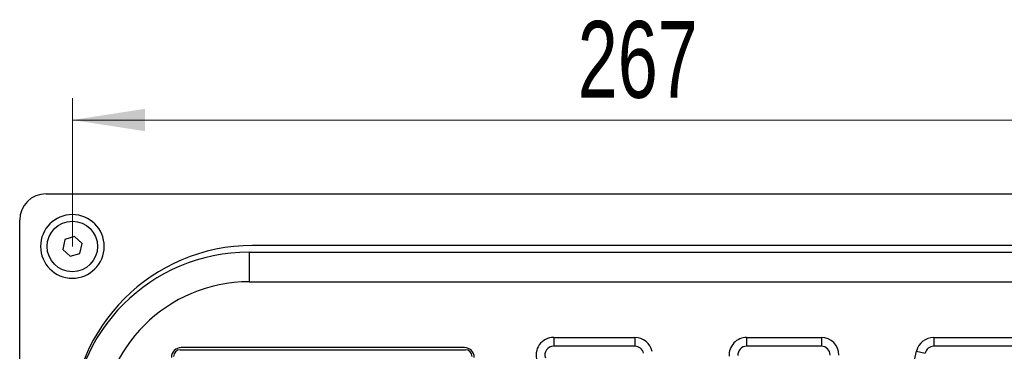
# Model space of a CAD drawing. Header units: millimetres. Extents: x 8 to 415, y 1 to 292.
# Tile 7 of 11: x 74 to 119, y 247 to 262. Entities that reach past the tile are written whole.
import ezdxf

# ---------------------------------------------------------------- set-up
doc = ezdxf.new("R2010")
doc.units = ezdxf.units.MM
doc.styles.add('SLDTEXTSTYLE1', font='TXT', dxfattribs={"width": 0.7})
doc.dimstyles.new('SLDDIMSTYLE0', dxfattribs={"dimtxt": 3.5, "dimasz": 3.302, "dimexe": 0, "dimexo": 0.0625, "dimgap": 0.875, "dimtad": 2, "dimlfac": 5, "dimrnd": 1e-09, "dimzin": 12, "dimdsep": 46, "dimtxsty": 'SLDTEXTSTYLE1', "dimsah": 1, "dimcen": 0.09, "dimadec": 0, "dimazin": 3, "dimtfac": 1, "dimtdec": 3, "dimtofl": 0, "dimtmove": 0, "dimatfit": 3, "dimfxl": 0, "dimfrac": 2, "dimtolj": 1, "dimtzin": 12, "dimarcsym": 0})

# ---------------------------------------------------------------- blocks, each defined once
blk = doc.blocks.new('_D_7')
at = {"color": 7, "linetype": 'Continuous', "lineweight": 0}
for p, q in [((76.07, 251.441), (76.07, 258.205)), ((129.47, 251.441), (129.47, 258.205)), ((129.47, 257.205), (76.07, 257.205))]:
    blk.add_line(p, q, dxfattribs=at)
at = {"color": 7, "linetype": 'Continuous', "lineweight": 18}
for points in [[(76.07, 257.205), (79.372, 256.697), (79.372, 257.713)], [(129.47, 257.205), (126.168, 257.713), (126.168, 256.697)]]:
    blk.add_solid(points, dxfattribs=at)
at = {"color": 7, "linetype": 'Continuous', "lineweight": 18, "insert": (99.095, 261.717), "char_height": 3.5, "attachment_point": 1, "style": 'SLDTEXTSTYLE1'}
blk.add_mtext('267', dxfattribs=at)

msp = doc.modelspace()

# ---------------------------------------------------------------- linework, layer by layer
at = {"color": 7, "linetype": 'Continuous', "lineweight": 25}
for p, q in [((74.8703, 253.8405), (130.6703, 253.8405)), ((73.6703, 242.8405), (73.6703, 252.6405)), ((75.7322, 251.7553), (75.6287, 251.3052)), ((76.1738, 251.8907), (75.7322, 251.7553)), ((76.5119, 251.5759), (76.1738, 251.8907)), ((75.6287, 251.3052), (75.9667, 250.9904)), ((76.4083, 251.1258), (76.5119, 251.5759)), ((121.2703, 251.4805), (84.2703, 251.4805)), ((75.9667, 250.9904), (76.4083, 251.1258)), ((84.1203, 251.1805), (84.1203, 249.8305)), ((84.1203, 251.1805), (121.1203, 251.1805)), ((84.1203, 249.8305), (121.1203, 249.8305)), ((97.9969, 247.2905), (101.7009, 247.2905)), ((97.9969, 247.2905), (97.9969, 246.8905)), ((101.7009, 247.2905), (101.7009, 246.8905)), ((106.7879, 247.2905), (110.1919, 247.2905)), ((106.7879, 247.2905), (106.7879, 246.8905)), ((110.1919, 247.2905), (110.1919, 246.8905)), ((115.3129, 247.2905), (119.0782, 247.2905)), ((115.3129, 247.2905), (115.3129, 246.8905)), ((80.9803, 246.7305), (93.9803, 246.7305)), ((93.9303, 246.8305), (81.0303, 246.8305)), ((101.7009, 246.8905), (97.9969, 246.8905)), ((110.1919, 246.8905), (106.7879, 246.8905)), ((119.0782, 246.8905), (115.3129, 246.8905)), ((110.655, 229.8578), (114.5334, 246.6704)), ((114.5334, 246.6704), (114.9231, 246.5805))]:
    msp.add_line(p, q, dxfattribs=at)
msp.add_circle((76.0703, 251.4405), 1.15, dxfattribs=at)
for centre, radius, start, end in [((74.8703, 252.6405), 1.2, 90, 180), ((76.0703, 251.4405), 1.45, 0, 180), ((76.0703, 251.4405), 1.45, 180, 0), ((84.2703, 243.2405), 8.24, 90, 180), ((84.1203, 243.0905), 8.09, 90, 180), ((84.1203, 243.0905), 6.74, 90, 180), ((97.9969, 246.4905), 0.8, 90, 199.73725), ((101.7009, 246.4905), 0.8, 11.55544, 90), ((106.7879, 246.4905), 0.8, 90, 183.37362), ((110.1919, 246.4905), 0.8, 0, 90), ((115.3129, 246.4905), 0.8, 90, 167.00998), ((81.0303, 246.3805), 0.45, 90, 180), ((80.9803, 246.4305), 0.3, 90, 180), ((93.9303, 246.3805), 0.45, 0, 90), ((93.9803, 246.4305), 0.3, 0, 90), ((97.9969, 246.4905), 0.4, 90, 199.73725), ((101.7009, 246.4905), 0.4, 11.55544, 90), ((106.7879, 246.4905), 0.4, 90, 183.37362), ((110.1919, 246.4905), 0.4, 0, 90), ((115.3129, 246.4905), 0.4, 90, 167.00998)]:
    msp.add_arc(centre, radius, start, end, dxfattribs=at)

# ---------------------------------------------------------------- dimensions: what is measured, and where the dimension line sits
at = {"color": 7, "linetype": 'Continuous', "lineweight": 18}
dim = msp.add_linear_dim(base=(76.0703, 257.205), p1=(129.4703, 251.4405), p2=(76.0703, 251.4405), dimstyle='SLDDIMSTYLE0', dxfattribs=at)
dim.commit()
dim.dimension.update_dxf_attribs({"geometry": '_D_7', "text_midpoint": (102.7703, 257.205), "dimtype": 160})

doc.saveas('drawing.dxf')
